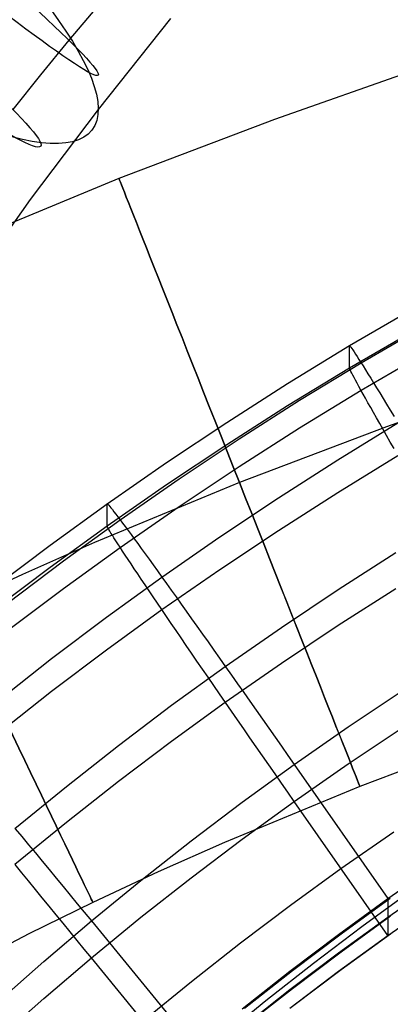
# Model space of a CAD drawing. Extents: x -1634 to -184, y -278 to 263.
# Tile 212 of 242: x -642 to -631, y 142 to 172. Entities that reach past the tile are written whole.
import ezdxf

# ---------------------------------------------------------------- set-up
doc = ezdxf.new("R2010")
doc.units = 0
doc.layers.add('PREDEFINITO', color=7, linetype='CONTINUOUS')

msp = doc.modelspace()

# ---------------------------------------------------------------- linework, layer by layer
at = {"layer": 'PREDEFINITO'}
for p, q in [((-639.876, 172.005, 687.418), (-640.736, 170.988, 687.36)), ((-637.635, 171.655, 718.309), (-639.84, 168.872, 717.379)), ((-640.736, 170.988, 687.36), (-641.601, 169.934, 687.285)), ((-629.708, 170.233, 299.359), (-634.455, 168.563, 299.359)), ((-641.601, 169.934, 687.285), (-642.449, 168.868, 687.196)), ((-639.84, 168.872, 717.379), (-641.915, 166.116, 716.459)), ((-634.455, 168.563, 299.359), (-639.205, 166.759, 299.36)), ((-639.205, 166.759, 299.36), (-643.936, 164.8, 299.36)), ((-641.915, 166.116, 716.459), (-643.923, 163.31, 715.521)), ((-632.164, 161.649, 430.422), (-629.399, 163.257, 430.386)), ((-631.809, 161.127, 434.116), (-629.059, 162.726, 434.08)), ((-632.164, 160.972, 400.43), (-629.399, 162.58, 400.393)), ((-631.809, 160.284, 396.763), (-629.059, 161.883, 396.727)), ((-634.051, 160.493, 430.448), (-632.164, 161.649, 430.422)), ((-632.164, 161.649, 430.422), (-632.161, 161.652, 430.763)), ((-632.164, 160.972, 400.43), (-632.164, 161.649, 430.422)), ((-632.161, 161.652, 430.763), (-632.152, 161.645, 431.105)), ((-632.152, 161.645, 431.105), (-632.138, 161.627, 431.445)), ((-632.138, 161.627, 431.445), (-632.117, 161.6, 431.785)), ((-632.117, 161.6, 431.785), (-632.091, 161.562, 432.123)), ((-632.091, 161.562, 432.123), (-632.058, 161.515, 432.46)), ((-632.058, 161.515, 432.46), (-632.02, 161.458, 432.794)), ((-632.02, 161.458, 432.794), (-631.976, 161.391, 433.126)), ((-633.684, 159.978, 434.142), (-631.809, 161.127, 434.116)), ((-631.976, 161.391, 433.126), (-631.927, 161.314, 433.455)), ((-631.927, 161.314, 433.455), (-631.872, 161.227, 433.781)), ((-631.872, 161.227, 433.781), (-631.811, 161.131, 434.103)), ((-631.811, 161.131, 434.103), (-631.745, 161.026, 434.421)), ((-634.051, 159.816, 400.456), (-632.164, 160.972, 400.43)), ((-632.161, 160.959, 400.088), (-632.164, 160.972, 400.43)), ((-632.152, 160.937, 399.748), (-632.161, 160.959, 400.088)), ((-632.138, 160.904, 399.408), (-632.152, 160.937, 399.748)), ((-632.117, 160.861, 399.07), (-632.138, 160.904, 399.408)), ((-632.091, 160.808, 398.734), (-632.117, 160.861, 399.07)), ((-631.745, 161.026, 434.421), (-631.673, 160.911, 434.734)), ((-631.673, 160.911, 434.734), (-631.597, 160.787, 435.043)), ((-632.058, 160.746, 398.4), (-632.091, 160.808, 398.734)), ((-632.02, 160.674, 398.068), (-632.058, 160.746, 398.4)), ((-631.976, 160.592, 397.74), (-632.02, 160.674, 398.068)), ((-631.927, 160.5, 397.414), (-631.976, 160.592, 397.74)), ((-631.597, 160.787, 435.043), (-631.514, 160.654, 435.347)), ((-631.514, 160.654, 435.347), (-631.427, 160.512, 435.645)), ((-626.491, 160.764, 289.359), (-631.028, 159.168, 289.36)), ((-626.491, 160.764, 309.359), (-631.028, 159.168, 309.36)), ((-635.914, 159.302, 430.475), (-634.051, 160.493, 430.448)), ((-633.684, 159.135, 396.789), (-631.809, 160.284, 396.763)), ((-631.872, 160.399, 397.093), (-631.927, 160.5, 397.414)), ((-631.811, 160.288, 396.776), (-631.872, 160.399, 397.093)), ((-631.745, 160.169, 396.463), (-631.811, 160.288, 396.776)), ((-631.427, 160.512, 435.645), (-631.335, 160.361, 435.937)), ((-631.335, 160.361, 435.937), (-631.238, 160.202, 436.223)), ((-635.536, 158.794, 434.168), (-633.684, 159.978, 434.142)), ((-631.673, 160.04, 396.155), (-631.745, 160.169, 396.463)), ((-631.597, 159.902, 395.852), (-631.673, 160.04, 396.155)), ((-631.238, 160.202, 436.223), (-631.135, 160.034, 436.502)), ((-631.135, 160.034, 436.502), (-631.029, 159.859, 436.775)), ((-635.914, 158.625, 400.483), (-634.051, 159.816, 400.456)), ((-631.514, 159.755, 395.555), (-631.597, 159.902, 395.852)), ((-631.427, 159.6, 395.264), (-631.514, 159.755, 395.555)), ((-631.029, 159.859, 436.775), (-630.917, 159.675, 437.04)), ((-630.917, 159.675, 437.04), (-630.801, 159.483, 437.298)), ((-631.335, 159.436, 394.978), (-631.427, 159.6, 395.264)), ((-631.238, 159.264, 394.7), (-631.335, 159.436, 394.978)), ((-637.754, 158.075, 430.503), (-635.914, 159.302, 430.475)), ((-635.536, 157.95, 396.816), (-633.684, 159.135, 396.789)), ((-631.028, 159.168, 289.36), (-635.524, 157.461, 289.36)), ((-631.028, 159.168, 309.36), (-635.524, 157.461, 309.36)), ((-632.52, 158.157, 437.574), (-630.681, 159.284, 437.548)), ((-631.135, 159.084, 394.428), (-631.238, 159.264, 394.7)), ((-631.029, 158.896, 394.164), (-631.135, 159.084, 394.428)), ((-637.364, 157.574, 434.196), (-635.536, 158.794, 434.168)), ((-630.917, 158.701, 393.907), (-631.029, 158.896, 394.164)), ((-637.754, 157.397, 400.51), (-635.914, 158.625, 400.483)), ((-630.801, 158.498, 393.658), (-630.917, 158.701, 393.907)), ((-634.335, 156.995, 437.6), (-632.52, 158.157, 437.574)), ((-632.52, 157.16, 393.443), (-630.681, 158.288, 393.417)), ((-639.569, 156.812, 430.531), (-637.754, 158.075, 430.503)), ((-637.364, 156.731, 396.843), (-635.536, 157.95, 396.816)), ((-639.167, 156.319, 434.224), (-637.364, 157.574, 434.196)), ((-635.524, 157.461, 289.36), (-639.957, 155.625, 289.36)), ((-635.524, 157.461, 309.36), (-639.957, 155.625, 309.36)), ((-639.569, 156.134, 400.539), (-637.754, 157.397, 400.51)), ((-636.127, 155.799, 437.627), (-634.335, 156.995, 437.6)), ((-634.335, 155.999, 393.469), (-632.52, 157.16, 393.443)), ((-641.311, 155.548, 430.56), (-639.569, 156.812, 430.531)), ((-639.569, 156.812, 430.531), (-639.565, 156.815, 430.873)), ((-639.569, 156.134, 400.539), (-639.569, 156.812, 430.531)), ((-639.565, 156.815, 430.873), (-639.555, 156.808, 431.214)), ((-639.555, 156.808, 431.214), (-639.539, 156.792, 431.554)), ((-639.539, 156.792, 431.554), (-639.515, 156.766, 431.894)), ((-639.515, 156.766, 431.894), (-639.486, 156.731, 432.232)), ((-639.486, 156.731, 432.232), (-639.449, 156.686, 432.569)), ((-639.449, 156.686, 432.569), (-639.406, 156.632, 432.903)), ((-639.406, 156.632, 432.903), (-639.357, 156.569, 433.235)), ((-639.167, 155.476, 396.872), (-637.364, 156.731, 396.843)), ((-640.898, 155.064, 434.253), (-639.167, 156.319, 434.224)), ((-639.357, 156.569, 433.235), (-639.301, 156.496, 433.564)), ((-639.301, 156.496, 433.564), (-639.239, 156.414, 433.89)), ((-639.239, 156.414, 433.89), (-639.17, 156.323, 434.212)), ((-639.17, 156.323, 434.212), (-639.095, 156.223, 434.529)), ((-641.311, 154.871, 400.567), (-639.569, 156.134, 400.539)), ((-639.565, 156.122, 400.198), (-639.569, 156.134, 400.539)), ((-639.555, 156.1, 399.857), (-639.565, 156.122, 400.198)), ((-639.539, 156.068, 399.517), (-639.555, 156.1, 399.857)), ((-639.515, 156.027, 399.179), (-639.539, 156.068, 399.517)), ((-639.486, 155.977, 398.843), (-639.515, 156.027, 399.179)), ((-639.095, 156.223, 434.529), (-639.015, 156.114, 434.843)), ((-639.015, 156.114, 434.843), (-638.928, 155.996, 435.151)), ((-636.127, 154.803, 393.496), (-634.335, 155.999, 393.469)), ((-639.449, 155.917, 398.509), (-639.486, 155.977, 398.843)), ((-639.406, 155.848, 398.177), (-639.449, 155.917, 398.509)), ((-639.357, 155.769, 397.848), (-639.406, 155.848, 398.177)), ((-639.301, 155.682, 397.523), (-639.357, 155.769, 397.848)), ((-638.928, 155.996, 435.151), (-638.835, 155.87, 435.455)), ((-638.835, 155.87, 435.455), (-638.736, 155.735, 435.753)), ((-638.736, 155.735, 435.753), (-638.632, 155.592, 436.045)), ((-637.894, 154.569, 437.655), (-636.127, 155.799, 437.627)), ((-643.028, 154.252, 430.589), (-641.311, 155.548, 430.56)), ((-639.957, 155.625, 289.36), (-642.149, 154.651, 289.36)), ((-639.957, 155.625, 309.36), (-642.149, 154.651, 309.36)), ((-640.898, 154.22, 396.9), (-639.167, 155.476, 396.872)), ((-639.239, 155.585, 397.202), (-639.301, 155.682, 397.523)), ((-639.17, 155.48, 396.884), (-639.239, 155.585, 397.202)), ((-639.095, 155.366, 396.571), (-639.17, 155.48, 396.884)), ((-638.632, 155.592, 436.045), (-638.522, 155.441, 436.33)), ((-638.522, 155.441, 436.33), (-638.407, 155.282, 436.609)), ((-639.015, 155.243, 396.263), (-639.095, 155.366, 396.571)), ((-638.928, 155.111, 395.96), (-639.015, 155.243, 396.263)), ((-638.835, 154.971, 395.663), (-638.928, 155.111, 395.96)), ((-638.407, 155.282, 436.609), (-638.286, 155.115, 436.882)), ((-638.286, 155.115, 436.882), (-638.161, 154.94, 437.147)), ((-632.508, 154.191, 439.891), (-630.748, 155.318, 439.865)), ((-643.028, 153.575, 400.597), (-641.311, 154.871, 400.567)), ((-642.605, 153.775, 434.282), (-640.898, 155.064, 434.253)), ((-638.736, 154.823, 395.371), (-638.835, 154.971, 395.663)), ((-638.632, 154.667, 395.086), (-638.736, 154.823, 395.371)), ((-638.161, 154.94, 437.147), (-638.03, 154.758, 437.405)), ((-637.894, 153.573, 393.524), (-636.127, 154.803, 393.496)), ((-642.149, 154.651, 289.36), (-644.323, 153.636, 289.36)), ((-642.149, 154.651, 309.36), (-644.323, 153.636, 309.36)), ((-639.59, 153.339, 437.682), (-637.894, 154.569, 437.655)), ((-638.522, 154.503, 394.808), (-638.632, 154.667, 395.086)), ((-638.407, 154.332, 394.536), (-638.522, 154.503, 394.808)), ((-638.03, 154.758, 437.405), (-637.894, 154.569, 437.655)), ((-637.894, 154.569, 437.655), (-637.754, 154.373, 437.896)), ((-642.605, 152.932, 396.929), (-640.898, 154.22, 396.9)), ((-638.286, 154.153, 394.271), (-638.407, 154.332, 394.536)), ((-637.754, 154.373, 437.896), (-637.609, 154.171, 438.13)), ((-634.244, 153.032, 439.917), (-632.508, 154.191, 439.891)), ((-632.508, 153.094, 391.307), (-630.748, 154.221, 391.282)), ((-638.161, 153.966, 394.014), (-638.286, 154.153, 394.271)), ((-638.03, 153.773, 393.765), (-638.161, 153.966, 394.014)), ((-637.609, 154.171, 438.13), (-637.46, 153.961, 438.355)), ((-637.46, 153.961, 438.355), (-637.306, 153.746, 438.57)), ((-637.894, 153.573, 393.524), (-638.03, 153.773, 393.765)), ((-637.306, 153.746, 438.57), (-637.149, 153.524, 438.777)), ((-641.262, 152.076, 437.711), (-639.59, 153.339, 437.682)), ((-639.59, 152.342, 393.552), (-637.894, 153.573, 393.524)), ((-637.754, 153.366, 393.291), (-637.894, 153.573, 393.524)), ((-637.609, 153.153, 393.067), (-637.754, 153.366, 393.291)), ((-637.149, 153.524, 438.777), (-636.987, 153.297, 438.974)), ((-636.987, 153.297, 438.974), (-636.822, 153.065, 439.162)), ((-637.46, 152.934, 392.852), (-637.609, 153.153, 393.067)), ((-636.822, 153.065, 439.162), (-636.654, 152.827, 439.34)), ((-635.956, 151.839, 439.944), (-634.244, 153.032, 439.917)), ((-634.244, 151.935, 391.333), (-632.508, 153.094, 391.307)), ((-637.306, 152.709, 392.646), (-637.46, 152.934, 392.852)), ((-637.149, 152.478, 392.45), (-637.306, 152.709, 392.646)), ((-636.654, 152.827, 439.34), (-636.482, 152.584, 439.508)), ((-636.987, 152.242, 392.263), (-637.149, 152.478, 392.45)), ((-636.482, 152.584, 439.508), (-636.307, 152.337, 439.665)), ((-641.262, 151.079, 393.58), (-639.59, 152.342, 393.552)), ((-636.822, 152.002, 392.086), (-636.987, 152.242, 392.263)), ((-636.307, 152.337, 439.665), (-636.129, 152.085, 439.812)), ((-636.129, 152.085, 439.812), (-635.949, 151.829, 439.949)), ((-642.908, 150.781, 437.74), (-641.262, 152.076, 437.711)), ((-637.599, 150.647, 439.971), (-635.956, 151.839, 439.944)), ((-636.654, 151.756, 391.919), (-636.822, 152.002, 392.086)), ((-635.956, 150.742, 391.36), (-634.244, 151.935, 391.333)), ((-635.949, 151.829, 439.949), (-635.766, 151.57, 440.074)), ((-636.482, 151.506, 391.762), (-636.654, 151.756, 391.919)), ((-636.307, 151.252, 391.616), (-636.482, 151.506, 391.762)), ((-635.766, 151.57, 440.074), (-635.581, 151.307, 440.189)), ((-636.129, 150.994, 391.481), (-636.307, 151.252, 391.616)), ((-635.581, 151.307, 440.189), (-635.394, 151.04, 440.293)), ((-642.908, 149.785, 393.609), (-641.262, 151.079, 393.58)), ((-635.949, 150.732, 391.356), (-636.129, 150.994, 391.481)), ((-635.394, 151.04, 440.293), (-635.205, 150.771, 440.386)), ((-632.2, 149.988, 440.688), (-630.524, 151.108, 440.663)), ((-639.217, 149.423, 439.998), (-637.599, 150.647, 439.971)), ((-637.599, 149.55, 391.387), (-635.956, 150.742, 391.36)), ((-635.766, 150.467, 391.242), (-635.949, 150.732, 391.356)), ((-635.205, 150.771, 440.386), (-635.015, 150.5, 440.467)), ((-635.581, 150.199, 391.139), (-635.766, 150.467, 391.242)), ((-635.015, 150.5, 440.467), (-634.823, 150.226, 440.537)), ((-635.394, 149.928, 391.047), (-635.581, 150.199, 391.139)), ((-634.823, 150.226, 440.537), (-634.63, 149.951, 440.595)), ((-633.851, 148.836, 440.714), (-632.2, 149.988, 440.688)), ((-632.2, 148.859, 390.701), (-630.524, 149.979, 390.675)), ((-635.205, 149.656, 390.967), (-635.394, 149.928, 391.047)), ((-634.63, 149.951, 440.595), (-634.436, 149.674, 440.642)), ((-634.436, 149.674, 440.642), (-634.242, 149.395, 440.678)), ((-627.601, 149.774, 299.36), (-631.843, 148.163, 299.36)), ((-640.812, 148.169, 440.027), (-639.217, 149.423, 439.998)), ((-639.217, 148.326, 391.415), (-637.599, 149.55, 391.387)), ((-635.015, 149.381, 390.898), (-635.205, 149.656, 390.967)), ((-634.823, 149.104, 390.841), (-635.015, 149.381, 390.898)), ((-634.242, 149.395, 440.678), (-634.047, 149.116, 440.702)), ((-634.63, 148.826, 390.795), (-634.823, 149.104, 390.841)), ((-634.047, 149.116, 440.702), (-633.851, 148.836, 440.714)), ((-635.436, 147.685, 440.74), (-633.851, 148.836, 440.714)), ((-634.436, 148.547, 390.76), (-634.63, 148.826, 390.795)), ((-633.851, 147.707, 390.727), (-632.2, 148.859, 390.701)), ((-633.851, 148.836, 440.714), (-630.993, 144.735, 440.806)), ((-634.242, 148.267, 390.737), (-634.436, 148.547, 390.76)), ((-642.381, 146.884, 440.056), (-640.812, 148.169, 440.027)), ((-640.812, 147.072, 391.443), (-639.217, 148.326, 391.415)), ((-634.047, 147.987, 390.726), (-634.242, 148.267, 390.737)), ((-631.843, 148.163, 299.36), (-635.978, 146.451, 299.36)), ((-633.851, 147.707, 390.727), (-634.047, 147.987, 390.726)), ((-636.998, 146.504, 440.766), (-635.436, 147.685, 440.74)), ((-635.436, 146.556, 390.753), (-633.851, 147.707, 390.727)), ((-630.993, 143.607, 390.819), (-633.851, 147.707, 390.727)), ((-642.381, 145.787, 391.472), (-640.812, 147.072, 391.443)), ((-642.373, 146.874, 440.061), (-642.17, 146.63, 440.186)), ((-632.422, 145.657, 390.773), (-630.812, 146.781, 390.747)), ((-642.17, 146.63, 440.186), (-641.965, 146.382, 440.3)), ((-641.965, 146.382, 440.3), (-641.758, 146.131, 440.404)), ((-638.535, 145.293, 440.794), (-636.998, 146.504, 440.766)), ((-635.978, 146.451, 299.36), (-638.005, 145.55, 299.36)), ((-636.998, 145.375, 390.779), (-635.436, 146.556, 390.753)), ((-641.758, 146.131, 440.404), (-641.549, 145.878, 440.496)), ((-642.17, 145.527, 391.353), (-642.373, 145.777, 391.468)), ((-641.549, 145.878, 440.496), (-641.338, 145.622, 440.577)), ((-630.993, 144.735, 440.806), (-629.423, 145.831, 440.782)), ((-641.965, 145.274, 391.25), (-642.17, 145.527, 391.353)), ((-641.338, 145.622, 440.577), (-641.125, 145.364, 440.647)), ((-638.005, 145.55, 299.36), (-640.002, 144.618, 299.36)), ((-633.968, 144.534, 390.798), (-632.422, 145.657, 390.773)), ((-641.758, 145.019, 391.158), (-641.965, 145.274, 391.25)), ((-641.125, 145.364, 440.647), (-640.911, 145.104, 440.705)), ((-640.048, 144.053, 440.822), (-638.535, 145.293, 440.794)), ((-638.535, 144.164, 390.807), (-636.998, 145.375, 390.779)), ((-630.993, 144.171, 415.813), (-629.423, 145.267, 415.788)), ((-641.549, 144.762, 391.078), (-641.758, 145.019, 391.158)), ((-640.911, 145.104, 440.705), (-640.696, 144.843, 440.752)), ((-631.785, 143.881, 440.816), (-630.286, 144.969, 440.791)), ((-640.002, 144.618, 299.36), (-641.955, 143.656, 299.36)), ((-641.338, 144.503, 391.008), (-641.549, 144.762, 391.078)), ((-640.696, 144.843, 440.752), (-640.481, 144.58, 440.787)), ((-640.481, 144.58, 440.787), (-640.265, 144.317, 440.81)), ((-632.499, 143.64, 440.831), (-630.993, 144.735, 440.806)), ((-632.421, 143.653, 438.83), (-630.914, 144.747, 438.806)), ((-630.993, 144.735, 440.806), (-630.993, 143.607, 390.819)), ((-630.993, 143.607, 390.819), (-629.423, 144.703, 390.794)), ((-641.125, 144.242, 390.95), (-641.338, 144.503, 391.008)), ((-640.265, 144.317, 440.81), (-640.048, 144.053, 440.822)), ((-635.49, 143.382, 390.824), (-633.968, 144.534, 390.798)), ((-641.505, 142.812, 440.85), (-640.048, 144.053, 440.822)), ((-640.911, 143.98, 390.904), (-641.125, 144.242, 390.95)), ((-640.696, 143.717, 390.869), (-640.911, 143.98, 390.904)), ((-640.048, 142.924, 390.835), (-638.535, 144.164, 390.807)), ((-640.048, 144.053, 440.822), (-636.88, 140.187, 440.909)), ((-632.499, 143.076, 415.838), (-630.993, 144.171, 415.813)), ((-632.42, 143.111, 414.836), (-630.913, 144.205, 414.812)), ((-641.955, 143.656, 299.36), (-643.875, 142.66, 299.36)), ((-640.481, 143.453, 390.846), (-640.696, 143.717, 390.869)), ((-633.905, 142.532, 438.856), (-632.421, 143.653, 438.83)), ((-633.262, 142.765, 440.84), (-631.785, 143.881, 440.816)), ((-632.42, 142.569, 390.843), (-630.913, 143.663, 390.818)), ((-640.265, 143.189, 390.834), (-640.481, 143.453, 390.846)), ((-636.989, 142.201, 390.851), (-635.49, 143.382, 390.824)), ((-633.982, 142.516, 440.857), (-632.499, 143.64, 440.831)), ((-632.499, 142.512, 390.844), (-630.993, 143.607, 390.819)), ((-640.048, 142.924, 390.835), (-640.265, 143.189, 390.834)), ((-633.982, 141.952, 415.863), (-632.499, 143.076, 415.838)), ((-633.905, 141.989, 414.862), (-632.42, 143.111, 414.836)), ((-642.937, 141.544, 440.878), (-641.505, 142.812, 440.85)), ((-641.505, 141.683, 390.863), (-640.048, 142.924, 390.835)), ((-636.88, 139.059, 390.922), (-640.048, 142.924, 390.835)), ((-634.715, 141.622, 440.866), (-633.262, 142.765, 440.84)), ((-635.443, 141.365, 440.883), (-633.982, 142.516, 440.857)), ((-635.367, 141.382, 438.882), (-633.905, 142.532, 438.856)), ((-633.983, 141.389, 390.869), (-632.499, 142.512, 390.844)), ((-633.905, 141.447, 390.868), (-632.42, 142.569, 390.843)), ((-638.464, 140.992, 390.878), (-636.989, 142.201, 390.851)), ((-635.443, 140.801, 415.889), (-633.982, 141.952, 415.863)), ((-635.367, 140.84, 414.888), (-633.905, 141.989, 414.862)), ((-642.937, 140.415, 390.891), (-641.505, 141.683, 390.863)), ((-636.144, 140.452, 440.892), (-634.715, 141.622, 440.866))]:
    msp.add_line(p, q, dxfattribs=at)
at = {"layer": 'PREDEFINITO', "extrusion": (0.590826, 0.765218, 0.255667)}
msp.add_circle((621.918, 761.748, -65.4), 12.5, dxfattribs=at)
at = {"layer": 'PREDEFINITO', "extrusion": (0.639552, 0.767188, 0.048942)}
msp.add_circle((610.27, 705.243, -244.964), 10, dxfattribs=at)
at = {"layer": 'PREDEFINITO', "extrusion": (0.614718, 0.785561, 0.070826)}
msp.add_circle((618.658, 709.132, -213.598), 10, dxfattribs=at)
at = {"layer": 'PREDEFINITO', "extrusion": (0.929795, 0.368077, -1.7596e-05)}
msp.add_circle((380.328, 299.35, -532.955), 10, dxfattribs=at)
at = {"layer": 'PREDEFINITO', "extrusion": (0.901818, 0.432116, -3.30739e-06)}
msp.add_circle((416.974, 299.358, -514.674), 10, dxfattribs=at)

doc.saveas('drawing.dxf')
